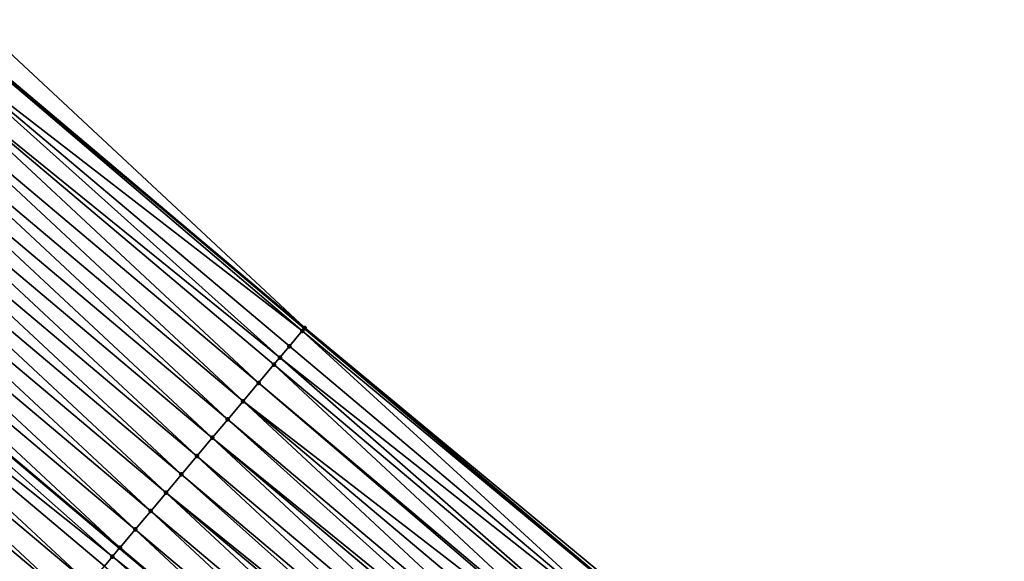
# Model space of a CAD drawing. Header units: feet. Extents: x 2017353 to 2024169, y 808050 to 818690.
# Tile 134 of 256: x 2018015 to 2018056, y 818076 to 818098. Entities that reach past the tile are written whole.
import ezdxf

# ---------------------------------------------------------------- set-up
doc = ezdxf.new("R2010")
doc.units = ezdxf.units.FT
doc.header["$MEASUREMENT"] = 0
for name, color, linetype, lineweight in [('EP_Travel Lane', 172, 'Continuous', 53), ('SB-Road Shots', 141, 'Continuous', 100), ('SB-Road X-Section', 40, 'Continuous', 13), ('STRIPING', 60, 'Continuous', 53)]:
    doc.layers.add(name, color=color, linetype=linetype, lineweight=lineweight)
doc.layers.add('I-77-MM15-17_SB-Surface-BORDER', color=7, linetype='Continuous')
doc.layers.add('I-77-MM15-17_SB-Surface-TIN', color=7, linetype='Continuous')

msp = doc.modelspace()

# ---------------------------------------------------------------- linework, layer by layer
at = {"layer": 'EP_Travel Lane'}
msp.add_polyline3d([(2017858.149327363, 818227.2385319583, 273.5177030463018), (2017873.454408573, 818214.3650623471, 273.3495638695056), (2017888.75941633, 818201.4916545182, 273.1699293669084), (2017904.064384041, 818188.618280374, 272.9840308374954), (2017919.369499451, 818175.7447819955, 272.8212476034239), (2017934.674681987, 818162.8712271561, 272.668967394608), (2017949.979768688, 818149.9977529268, 272.5016826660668), (2017965.284965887, 818137.1241857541, 272.3517037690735), (2017980.591322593, 818124.2454520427, 272.2087472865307), (2017995.892748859, 818111.3672585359, 272.0718637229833), (2018011.194193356, 818098.489049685, 271.9381024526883), (2018026.49559265, 818085.6108788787, 271.7966046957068), (2018041.79696235, 818072.73273298, 271.6500404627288), (2018057.098207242, 818059.8546921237, 271.4821097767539)], dxfattribs=at)
at = {"layer": 'I-77-MM15-17_SB-Surface-BORDER', "color": 3, "linetype": 'Continuous', "lineweight": -3}
msp.add_polyline3d([(2017858.844211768, 818228.064791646, 273.5083227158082), (2017874.657289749, 818215.7951929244, 273.3462866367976), (2017889.469358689, 818202.3357256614, 273.1675456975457), (2017904.088711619, 818188.6472021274, 272.9841043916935), (2017919.376436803, 818175.7530302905, 272.8212031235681), (2017935.325308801, 818163.644763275, 272.6677893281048), (2017951.332567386, 818151.6060084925, 272.5068725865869), (2017966.579295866, 818138.662999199, 272.3514579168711), (2017981.242169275, 818125.0187988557, 272.2059490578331), (2017996.543564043, 818112.1406319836, 272.0636624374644), (2018011.845046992, 818099.2623908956, 271.9364731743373), (2018026.502531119, 818085.6191233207, 271.7965715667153), (2018041.91175021, 818072.8691033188, 271.6514445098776), (2018058.009626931, 818060.9375886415, 271.4838803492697)], dxfattribs=at)
at = {"layer": 'I-77-MM15-17_SB-Surface-TIN', "color": 128, "linetype": 'Continuous', "lineweight": -3}
for points in [[(2018026.502531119, 818085.6191233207, 271.7965715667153), (2018011.845046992, 818099.2623908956, 271.9364731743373), (2018011.201131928, 818098.4972939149, 271.9380975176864)], [(2018026.395588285, 818085.4920514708, 271.797082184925), (2018011.162457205, 818098.4513416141, 271.9381250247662), (2018010.557139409, 818097.732262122, 271.926462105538)], [(2018011.162457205, 818098.4513416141, 271.9381250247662), (2018026.49559265, 818085.6108788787, 271.7966046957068), (2018011.194193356, 818098.489049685, 271.9381024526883)], [(2018026.395588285, 818085.4920514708, 271.797082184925), (2018026.49559265, 818085.6108788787, 271.7966046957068), (2018011.162457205, 818098.4513416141, 271.9381250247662)], [(2018026.502531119, 818085.6191233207, 271.7965715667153), (2018011.201131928, 818098.4972939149, 271.9380975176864), (2018011.194193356, 818098.489049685, 271.9381024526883)], [(2018026.502531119, 818085.6191233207, 271.7965715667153), (2018011.194193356, 818098.489049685, 271.9381024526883), (2018026.49559265, 818085.6108788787, 271.7966046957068)], [(2018025.461510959, 818084.3824999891, 271.772871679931), (2018010.557139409, 818097.732262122, 271.926462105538), (2018009.913069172, 818096.9672957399, 271.9015214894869)], [(2018025.461510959, 818084.3824999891, 271.772871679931), (2018025.858563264, 818084.8540707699, 271.7891584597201), (2018010.557139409, 818097.732262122, 271.926462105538)], [(2018025.858563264, 818084.8540707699, 271.7891584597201), (2018026.395588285, 818085.4920514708, 271.797082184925), (2018010.557139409, 818097.732262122, 271.926462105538)], [(2018024.570383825, 818083.3241707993, 271.7326067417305), (2018009.913069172, 818096.9672957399, 271.9015214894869), (2018009.269011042, 818096.2023191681, 271.8786535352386)], [(2018024.570383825, 818083.3241707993, 271.7326067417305), (2018025.21447398, 818084.0891204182, 271.7609571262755), (2018009.913069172, 818096.9672957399, 271.9015214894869)], [(2018025.21447398, 818084.0891204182, 271.7609571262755), (2018025.461510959, 818084.3824999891, 271.772871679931), (2018009.913069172, 818096.9672957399, 271.9015214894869)], [(2018023.926365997, 818082.559160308, 271.7166383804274), (2018009.269011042, 818096.2023191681, 271.8786535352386), (2018008.624966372, 818095.4373312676, 271.8580900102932)], [(2018023.926365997, 818082.559160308, 271.7166383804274), (2018024.570383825, 818083.3241707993, 271.7326067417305), (2018009.269011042, 818096.2023191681, 271.8786535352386)], [(2018023.282345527, 818081.7941520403, 271.7002176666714), (2018008.624966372, 818095.4373312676, 271.8580900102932), (2018007.980925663, 818094.6723400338, 271.8382044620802)], [(2018023.282345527, 818081.7941520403, 271.7002176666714), (2018023.926365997, 818082.559160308, 271.7166383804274), (2018008.624966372, 818095.4373312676, 271.8580900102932)], [(2018022.638286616, 818081.0291761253, 271.6772161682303), (2018007.980925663, 818094.6723400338, 271.8382044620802), (2018007.336889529, 818093.907344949, 271.8191022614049)], [(2018022.638286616, 818081.0291761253, 271.6772161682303), (2018023.282345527, 818081.7941520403, 271.7002176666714), (2018007.980925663, 818094.6723400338, 271.8382044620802)], [(2018021.994222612, 818080.2642044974, 271.6533425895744), (2018007.336889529, 818093.907344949, 271.8191022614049), (2018006.692855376, 818093.1423481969, 271.8003391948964)], [(2018021.994222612, 818080.2642044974, 271.6533425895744), (2018022.638286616, 818081.0291761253, 271.6772161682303), (2018007.336889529, 818093.907344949, 271.8191022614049)], [(2018021.350201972, 818079.4991963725, 271.6368928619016), (2018006.692855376, 818093.1423481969, 271.8003391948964), (2018006.048822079, 818092.377350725, 271.7817225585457)], [(2018021.350201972, 818079.4991963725, 271.6368928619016), (2018021.994222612, 818080.2642044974, 271.6533425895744), (2018006.692855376, 818093.1423481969, 271.8003391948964)], [(2018020.706185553, 818078.7341846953, 271.6211657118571), (2018006.048822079, 818092.377350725, 271.7817225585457), (2018005.404772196, 818091.6123672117, 271.7602665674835)], [(2018020.706185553, 818078.7341846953, 271.6211657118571), (2018021.350201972, 818079.4991963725, 271.6368928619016), (2018006.048822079, 818092.377350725, 271.7817225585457)], [(2018020.062103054, 818077.969228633, 271.5941259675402), (2018005.404772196, 818091.6123672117, 271.7602665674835), (2018004.760712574, 818090.8473918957, 271.7371432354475)], [(2018020.062103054, 818077.969228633, 271.5941259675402), (2018020.706185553, 818078.7341846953, 271.6211657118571), (2018005.404772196, 818091.6123672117, 271.7602665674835)], [(2018019.418014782, 818077.2042774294, 271.566097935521), (2018004.760712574, 818090.8473918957, 271.7371432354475), (2018004.116663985, 818090.0824072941, 271.7159086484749)], [(2018019.418014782, 818077.2042774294, 271.566097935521), (2018020.062103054, 818077.969228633, 271.5941259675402), (2018004.760712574, 818090.8473918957, 271.7371432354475)], [(2018018.773986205, 818076.4392759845, 271.5482894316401), (2018004.116663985, 818090.0824072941, 271.7159086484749), (2018003.472636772, 818089.317404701, 271.6983336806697)], [(2018018.773986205, 818076.4392759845, 271.5482894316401), (2018019.418014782, 818077.2042774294, 271.566097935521), (2018004.116663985, 818090.0824072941, 271.7159086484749)], [(2018018.461680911, 818076.0682858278, 271.5415212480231), (2018003.464635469, 818089.3079005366, 271.6981052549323), (2018002.828604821, 818088.5524060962, 271.6799474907)], [(2018003.472636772, 818089.317404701, 271.6983336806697), (2018003.464635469, 818089.3079005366, 271.6981052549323), (2018018.765985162, 818076.4297714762, 271.5481160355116)], [(2018018.461680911, 818076.0682858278, 271.5415212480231), (2018018.765985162, 818076.4297714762, 271.5481160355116), (2018003.464635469, 818089.3079005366, 271.6981052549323)], [(2018018.773986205, 818076.4392759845, 271.5482894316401), (2018003.472636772, 818089.317404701, 271.6983336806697), (2018018.765985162, 818076.4297714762, 271.5481160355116)], [(2018017.485929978, 818074.9092723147, 271.5128310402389), (2018002.828604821, 818088.5524060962, 271.6799474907), (2018002.184557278, 818087.7874206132, 271.6588921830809)], [(2018017.485929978, 818074.9092723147, 271.5128310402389), (2018018.129981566, 818075.6742543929, 271.5345789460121), (2018002.828604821, 818088.5524060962, 271.6799474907)], [(2018018.129981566, 818075.6742543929, 271.5345789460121), (2018018.461680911, 818076.0682858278, 271.5415212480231), (2018002.828604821, 818088.5524060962, 271.6799474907)], [(2018016.841863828, 818074.1443024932, 271.4885900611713), (2018002.184557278, 818087.7874206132, 271.6588921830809), (2018001.540510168, 818087.0224347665, 271.6379108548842)], [(2018016.841863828, 818074.1443024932, 271.4885900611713), (2018017.485929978, 818074.9092723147, 271.5128310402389), (2018002.184557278, 818087.7874206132, 271.6588921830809)], [(2018016.197842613, 818073.3792948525, 271.4720418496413), (2018001.540510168, 818087.0224347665, 271.6379108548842), (2018000.89647856, 818086.2574358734, 271.619583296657)], [(2018016.197842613, 818073.3792948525, 271.4720418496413), (2018016.841863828, 818074.1443024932, 271.4885900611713), (2018001.540510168, 818087.0224347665, 271.6379108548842)], [(2018015.553856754, 818072.6142574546, 271.4615465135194), (2018000.89647856, 818086.2574358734, 271.619583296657), (2018000.252454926, 818085.4924302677, 271.6026211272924)], [(2018015.553856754, 818072.6142574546, 271.4615465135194), (2018016.197842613, 818073.3792948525, 271.4720418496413), (2018000.89647856, 818086.2574358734, 271.619583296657)], [(2018014.909850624, 818071.8492371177, 271.4475808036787), (2018000.252454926, 818085.4924302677, 271.6026211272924), (2017999.608426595, 818084.7274286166, 271.5848545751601)], [(2018014.909850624, 818071.8492371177, 271.4475808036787), (2018015.553856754, 818072.6142574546, 271.4615465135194), (2018000.252454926, 818085.4924302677, 271.6026211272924)], [(2018041.159889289, 818071.9759617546, 271.6351067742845), (2018026.395588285, 818085.4920514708, 271.797082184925), (2018025.858563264, 818084.8540707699, 271.7891584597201)], [(2018026.395588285, 818085.4920514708, 271.797082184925), (2018041.79696235, 818072.73273298, 271.6500404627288), (2018026.49559265, 818085.6108788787, 271.7966046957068)], [(2018041.159889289, 818071.9759617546, 271.6351067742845), (2018041.79696235, 818072.73273298, 271.6500404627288), (2018026.395588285, 818085.4920514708, 271.797082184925)], [(2018026.502531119, 818085.6191233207, 271.7965715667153), (2018026.49559265, 818085.6108788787, 271.7966046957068), (2018041.79696235, 818072.73273298, 271.6500404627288)], [(2018041.803902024, 818072.7409765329, 271.6502031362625), (2018026.502531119, 818085.6191233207, 271.7965715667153), (2018041.79696235, 818072.73273298, 271.6500404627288)], [(2018041.803902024, 818072.7409765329, 271.6502031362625), (2018041.91175021, 818072.8691033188, 271.6514445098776), (2018026.502531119, 818085.6191233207, 271.7965715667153)], [(2018014.265821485, 818071.0842361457, 271.4296761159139), (2018014.909850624, 818071.8492371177, 271.4475808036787), (2017999.608426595, 818084.7274286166, 271.5848545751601)], [(2018041.159889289, 818071.9759617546, 271.6351067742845), (2018025.858563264, 818084.8540707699, 271.7891584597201), (2018025.461510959, 818084.3824999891, 271.772871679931)], [(2018040.515857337, 818071.2109631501, 271.6167204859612), (2018025.461510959, 818084.3824999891, 271.772871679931), (2018025.21447398, 818084.0891204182, 271.7609571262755)], [(2018040.515857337, 818071.2109631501, 271.6167204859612), (2018041.159889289, 818071.9759617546, 271.6351067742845), (2018025.461510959, 818084.3824999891, 271.772871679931)], [(2018039.871793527, 818070.4459913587, 271.5928802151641), (2018025.21447398, 818084.0891204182, 271.7609571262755), (2018024.570383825, 818083.3241707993, 271.7326067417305)], [(2018039.871793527, 818070.4459913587, 271.5928802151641), (2018040.515857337, 818071.2109631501, 271.6167204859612), (2018025.21447398, 818084.0891204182, 271.7609571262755)], [(2018039.774719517, 818070.3307006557, 271.5887225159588), (2018024.570383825, 818083.3241707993, 271.7326067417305), (2018023.926365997, 818082.559160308, 271.7166383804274)], [(2018039.774719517, 818070.3307006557, 271.5887225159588), (2018039.871793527, 818070.4459913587, 271.5928802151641), (2018024.570383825, 818083.3241707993, 271.7326067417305)], [(2018038.583648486, 818068.9160624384, 271.5422170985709), (2018023.926365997, 818082.559160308, 271.7166383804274), (2018023.282345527, 818081.7941520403, 271.7002176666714)], [(2018038.583648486, 818068.9160624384, 271.5422170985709), (2018039.227708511, 818069.6810374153, 271.5654094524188), (2018023.926365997, 818082.559160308, 271.7166383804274)], [(2018039.227708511, 818069.6810374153, 271.5654094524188), (2018039.774719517, 818070.3307006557, 271.5887225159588), (2018023.926365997, 818082.559160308, 271.7166383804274)], [(2018038.170581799, 818068.425402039, 271.5311495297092), (2018023.282345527, 818081.7941520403, 271.7002176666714), (2018022.638286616, 818081.0291761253, 271.6772161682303)], [(2018038.170581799, 818068.425402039, 271.5311495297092), (2018038.583648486, 818068.9160624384, 271.5422170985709), (2018023.282345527, 818081.7941520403, 271.7002176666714)], [(2018037.295606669, 818067.3860466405, 271.5092257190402), (2018022.638286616, 818081.0291761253, 271.6772161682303), (2018021.994222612, 818080.2642044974, 271.6533425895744)], [(2018037.295606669, 818067.3860466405, 271.5092257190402), (2018037.939628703, 818068.1510535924, 271.5259140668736), (2018022.638286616, 818081.0291761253, 271.6772161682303)], [(2018037.939628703, 818068.1510535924, 271.5259140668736), (2018038.170581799, 818068.425402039, 271.5311495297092), (2018022.638286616, 818081.0291761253, 271.6772161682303)], [(2018036.651556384, 818066.6210634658, 271.4877009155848), (2018021.994222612, 818080.2642044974, 271.6533425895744), (2018021.350201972, 818079.4991963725, 271.6368928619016)], [(2018036.651556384, 818066.6210634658, 271.4877009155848), (2018037.295606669, 818067.3860466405, 271.5092257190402), (2018021.994222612, 818080.2642044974, 271.6533425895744)], [(2018036.284462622, 818066.1850705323, 271.4729206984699), (2018021.350201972, 818079.4991963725, 271.6368928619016), (2018020.706185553, 818078.7341846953, 271.6211657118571)], [(2018036.284462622, 818066.1850705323, 271.4729206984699), (2018036.651556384, 818066.6210634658, 271.4877009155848), (2018021.350201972, 818079.4991963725, 271.6368928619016)], [(2018035.363423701, 818065.0911241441, 271.4391535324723), (2018020.706185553, 818078.7341846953, 271.6211657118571), (2018020.062103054, 818077.969228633, 271.5941259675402)], [(2018036.007479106, 818065.8561030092, 271.4615550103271), (2018036.284462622, 818066.1850705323, 271.4729206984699), (2018020.706185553, 818078.7341846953, 271.6211657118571)], [(2018035.363423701, 818065.0911241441, 271.4391535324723), (2018036.007479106, 818065.8561030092, 271.4615550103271), (2018020.706185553, 818078.7341846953, 271.6211657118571)], [(2018034.719377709, 818064.3261373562, 271.4183636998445), (2018020.062103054, 818077.969228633, 271.5941259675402), (2018019.418014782, 818077.2042774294, 271.566097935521)], [(2018034.719377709, 818064.3261373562, 271.4183636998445), (2018035.363423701, 818065.0911241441, 271.4391535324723), (2018020.062103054, 818077.969228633, 271.5941259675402)], [(2018034.07533111, 818063.5611510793, 271.3974698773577), (2018019.418014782, 818077.2042774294, 271.566097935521), (2018018.773986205, 818076.4392759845, 271.5482894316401)], [(2018034.07533111, 818063.5611510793, 271.3974698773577), (2018034.719377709, 818064.3261373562, 271.4183636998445), (2018019.418014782, 818077.2042774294, 271.566097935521)], [(2018018.461680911, 818076.0682858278, 271.5415212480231), (2018034.067329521, 818063.5516469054, 271.3972135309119), (2018018.765985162, 818076.4297714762, 271.5481160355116)], [(2018018.773986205, 818076.4392759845, 271.5482894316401), (2018018.765985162, 818076.4297714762, 271.5481160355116), (2018034.067329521, 818063.5516469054, 271.3972135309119)], [(2018034.07533111, 818063.5611510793, 271.3974698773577), (2018018.773986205, 818076.4392759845, 271.5482894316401), (2018034.067329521, 818063.5516469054, 271.3972135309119)], [(2018033.431286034, 818062.7961635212, 271.3768366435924), (2018018.461680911, 818076.0682858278, 271.5415212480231), (2018018.129981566, 818075.6742543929, 271.5345789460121)], [(2018033.431286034, 818062.7961635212, 271.3768366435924), (2018034.067329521, 818063.5516469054, 271.3972135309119), (2018018.461680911, 818076.0682858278, 271.5415212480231)]]:
    msp.add_3dface(points, dxfattribs=at)
at = {"layer": 'SB-Road Shots', "lineweight": 100}
for p in [(2018026.395588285, 818085.4920514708, 271.797082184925), (2018026.502531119, 818085.6191233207, 271.7965715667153), (2018025.858563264, 818084.8540707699, 271.7891584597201), (2018025.461510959, 818084.3824999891, 271.772871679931), (2018025.21447398, 818084.0891204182, 271.7609571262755), (2018024.570383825, 818083.3241707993, 271.7326067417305), (2018023.926365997, 818082.559160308, 271.7166383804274), (2018023.282345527, 818081.7941520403, 271.7002176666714), (2018022.638286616, 818081.0291761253, 271.6772161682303), (2018021.994222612, 818080.2642044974, 271.6533425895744), (2018021.350201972, 818079.4991963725, 271.6368928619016), (2018020.706185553, 818078.7341846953, 271.6211657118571), (2018020.062103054, 818077.969228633, 271.5941259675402), (2018019.418014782, 818077.2042774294, 271.566097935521), (2018018.773986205, 818076.4392759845, 271.5482894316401), (2018018.461680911, 818076.0682858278, 271.5415212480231)]:
    msp.add_point(p, dxfattribs=at)
at = {"layer": 'SB-Road X-Section', "extrusion": (-0.7650666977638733, 0.6439057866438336, 0.007634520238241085), "elevation": -1017152.733131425, "flags": 128}
msp.add_lwpolyline([(-1925365.11732748, 8037.50393802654), (-1925364.95124309, 8037.504448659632), (-1925364.11732748, 8037.496524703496), (-1925363.500862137, 8037.480237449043), (-1925363.11732748, 8037.468322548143), (-1925362.11732748, 8037.439971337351), (-1925361.11732748, 8037.424002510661), (-1925360.11732748, 8037.407581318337), (-1925359.11732748, 8037.384579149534), (-1925358.11732748, 8037.360704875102), (-1925357.11732748, 8037.344254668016), (-1925356.11732748, 8037.328527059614), (-1925355.11732748, 8037.301486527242), (-1925354.11732748, 8037.273457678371), (-1925353.11732748, 8037.255648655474), (-1925352.632385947, 8037.248880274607), (-1925352.11732748, 8037.241937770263), (-1925351.11732748, 8037.220189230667), (-1925350.11732748, 8037.195947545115), (-1925349.11732748, 8037.1793988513), (-1925348.11732748, 8037.168903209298), (-1925347.11732748, 8037.154937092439), (-1925346.11732748, 8037.137031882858), (-1925345.11732748, 8037.118596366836), (-1925344.11732748, 8037.10212509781), (-1925343.11732748, 8037.085144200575), (-1925342.863433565, 8037.080174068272), (-1925342.11732748, 8037.063762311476), (-1925341.11732748, 8037.039350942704), (-1925340.11732748, 8037.016834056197), (-1925339.11732748, 8036.993613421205), (-1925338.59324309, 8036.980147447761), (-1925338.11732748, 8036.966494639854), (-1925337.11732748, 8036.937174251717), (-1925336.11732748, 8036.907612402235), (-1925335.11732748, 8036.880739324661), (-1925334.11732748, 8036.853648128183), (-1925333.11732748, 8036.82554951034)], dxfattribs=at)
at = {"layer": 'STRIPING'}
msp.add_polyline3d([(2017835.117348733, 818230.9286113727, 273.4539851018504), (2017850.422334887, 818218.0552228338, 273.2708790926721), (2017865.727427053, 818205.1817451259, 273.1043687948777), (2017881.032509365, 818192.3082757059, 272.9363163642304), (2017896.33746927, 818179.4349092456, 272.7491028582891), (2017911.642472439, 818166.5615063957, 272.568660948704), (2017926.947534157, 818153.6880542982, 272.3973839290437), (2017942.252669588, 818140.8145401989, 272.2376456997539), (2017957.55798663, 818127.9408733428, 272.106338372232), (2017972.861761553, 818115.0643055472, 271.9682057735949), (2017988.163203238, 818102.1860990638, 271.8339646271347), (2018003.464635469, 818089.3079005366, 271.6981052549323), (2018018.765985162, 818076.4297714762, 271.5481160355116), (2018034.067329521, 818063.5516469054, 271.3972135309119), (2018049.368624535, 818050.6735638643, 271.2378635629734), (2018064.669794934, 818037.7955857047, 271.0571800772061)], dxfattribs=at)

doc.saveas('drawing.dxf')
